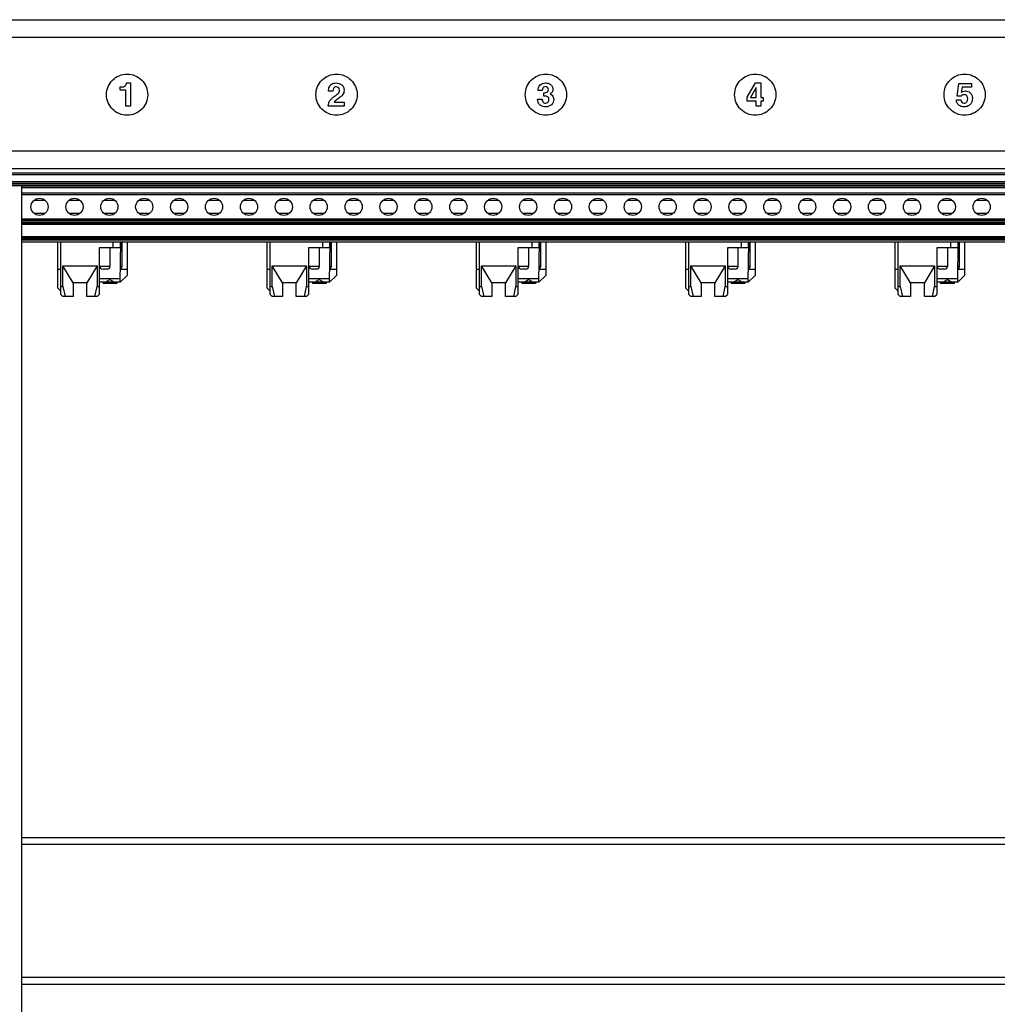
# Model space of a CAD drawing. Header units: inches. Extents: x 0 to 34, y 0 to 22.
# Tile 18 of 88: x 10.1 to 12.9, y 5.7 to 8.5. Entities that reach past the tile are written whole.
import ezdxf

# ---------------------------------------------------------------- set-up
doc = ezdxf.new("R2010")
doc.units = ezdxf.units.IN
doc.header["$LTSCALE"] = 1.87
doc.header["$MEASUREMENT"] = 0
doc.layers.get('0').update_dxf_attribs({"linetype": 'CONTINUOUS'})

msp = doc.modelspace()

# ---------------------------------------------------------------- linework, layer by layer
at = {"color": 7, "linetype": 'CONTINUOUS'}
for p, q in [((8.3819, 8.4799), (17.8426, 8.4799)), ((17.3514, 8.4287), (8.8731, 8.4287)), ((17.3514, 8.1034), (8.8731, 8.1034)), ((17.3514, 8.0522), (8.8731, 8.0522)), ((17.3623, 8.0404), (8.8623, 8.0404)), ((8.8623, 8.0365), (17.3623, 8.0365)), ((17.3623, 8.0148), (8.8623, 8.0148)), ((8.8623, 8.0109), (17.3623, 8.0109)), ((8.9065, 8.0069), (17.318, 8.0069)), ((8.9162, 8.0045), (10.1103, 8.0045)), ((10.1103, 8.0045), (10.1103, 4.596)), ((17.318, 8.0023), (10.1103, 8.0023)), ((10.1103, 7.9991), (17.318, 7.9995)), ((10.1103, 7.999), (17.318, 7.9987)), ((17.318, 7.9823), (10.1103, 7.9823)), ((10.1103, 7.9784), (17.318, 7.9784)), ((10.1469, 7.9626), (10.1776, 7.9626)), ((10.2469, 7.9626), (10.2776, 7.9626)), ((10.3469, 7.9626), (10.3776, 7.9626)), ((10.4469, 7.9626), (10.4776, 7.9626)), ((10.5469, 7.9626), (10.5776, 7.9626)), ((10.6469, 7.9626), (10.6776, 7.9626)), ((10.7469, 7.9626), (10.7776, 7.9626)), ((10.8469, 7.9626), (10.8776, 7.9626)), ((10.9469, 7.9626), (10.9776, 7.9626)), ((11.0469, 7.9626), (11.0776, 7.9626)), ((11.1469, 7.9626), (11.1776, 7.9626)), ((11.2469, 7.9626), (11.2776, 7.9626)), ((11.3469, 7.9626), (11.3776, 7.9626)), ((11.4469, 7.9626), (11.4776, 7.9626)), ((11.5469, 7.9626), (11.5776, 7.9626)), ((11.6469, 7.9626), (11.6776, 7.9626)), ((11.7469, 7.9626), (11.7776, 7.9626)), ((11.8469, 7.9626), (11.8776, 7.9626)), ((11.9469, 7.9626), (11.9776, 7.9626)), ((12.0469, 7.9626), (12.0776, 7.9626)), ((12.1469, 7.9626), (12.1776, 7.9626)), ((12.2469, 7.9626), (12.2776, 7.9626)), ((12.3469, 7.9626), (12.3776, 7.9626)), ((12.4469, 7.9626), (12.4776, 7.9626)), ((12.5469, 7.9626), (12.5776, 7.9626)), ((12.6469, 7.9626), (12.6776, 7.9626)), ((12.7469, 7.9626), (12.7776, 7.9626)), ((12.8469, 7.9626), (12.8776, 7.9626)), ((17.318, 7.9085), (10.1103, 7.9085)), ((10.1103, 7.9074), (17.318, 7.9074)), ((17.318, 7.9046), (10.1103, 7.9046)), ((10.1776, 7.9243), (10.1469, 7.9243)), ((10.2776, 7.9243), (10.2469, 7.9243)), ((10.3776, 7.9243), (10.3469, 7.9243)), ((10.4776, 7.9243), (10.4469, 7.9243)), ((10.5776, 7.9243), (10.5469, 7.9243)), ((10.6776, 7.9243), (10.6469, 7.9243)), ((10.7776, 7.9243), (10.7469, 7.9243)), ((10.8776, 7.9243), (10.8469, 7.9243)), ((10.9776, 7.9243), (10.9469, 7.9243)), ((11.0776, 7.9243), (11.0469, 7.9243)), ((11.1776, 7.9243), (11.1469, 7.9243)), ((11.2776, 7.9243), (11.2469, 7.9243)), ((11.3776, 7.9243), (11.3469, 7.9243)), ((11.4776, 7.9243), (11.4469, 7.9243)), ((11.5776, 7.9243), (11.5469, 7.9243)), ((11.6776, 7.9243), (11.6469, 7.9243)), ((11.7776, 7.9243), (11.7469, 7.9243)), ((11.8776, 7.9243), (11.8469, 7.9243)), ((11.9776, 7.9243), (11.9469, 7.9243)), ((12.0776, 7.9243), (12.0469, 7.9243)), ((12.1776, 7.9243), (12.1469, 7.9243)), ((12.2776, 7.9243), (12.2469, 7.9243)), ((12.3776, 7.9243), (12.3469, 7.9243)), ((12.4776, 7.9243), (12.4469, 7.9243)), ((12.5776, 7.9243), (12.5469, 7.9243)), ((12.6776, 7.9243), (12.6469, 7.9243)), ((12.7776, 7.9243), (12.7469, 7.9243)), ((12.8776, 7.9243), (12.8469, 7.9243)), ((10.1103, 7.9006), (17.318, 7.9006)), ((17.318, 7.8973), (10.1103, 7.8973)), ((10.1103, 7.8945), (17.318, 7.8942)), ((10.1103, 7.8938), (17.318, 7.8941)), ((10.1103, 7.8583), (17.318, 7.8583)), ((17.318, 7.8575), (10.1103, 7.8575)), ((10.1103, 7.8547), (17.318, 7.8547)), ((17.318, 7.8514), (10.1103, 7.8514)), ((17.318, 7.8475), (10.1103, 7.8475)), ((10.1103, 7.8435), (17.318, 7.8435)), ((10.2146, 7.7103), (10.2146, 7.8435)), ((10.2231, 7.692), (10.2231, 7.8435)), ((10.3333, 7.8258), (10.3333, 7.692)), ((10.3934, 7.8258), (10.3333, 7.8258)), ((10.3343, 7.7746), (10.3343, 7.8258)), ((10.3638, 7.8258), (10.3638, 7.7727)), ((10.3737, 7.8258), (10.3737, 7.8435)), ((10.3934, 7.8435), (10.3934, 7.8258)), ((10.3934, 7.7274), (10.3948, 7.8435)), ((10.3987, 7.7727), (10.3987, 7.8435)), ((10.413, 7.8435), (10.413, 7.747)), ((10.8146, 7.7103), (10.8146, 7.8435)), ((10.8231, 7.692), (10.8231, 7.8435)), ((10.9333, 7.8258), (10.9333, 7.692)), ((10.9934, 7.8258), (10.9333, 7.8258)), ((10.9343, 7.7746), (10.9343, 7.8258)), ((10.9638, 7.8258), (10.9638, 7.7727)), ((10.9737, 7.8258), (10.9737, 7.8435)), ((10.9934, 7.8435), (10.9934, 7.8258)), ((10.9934, 7.7274), (10.9948, 7.8435)), ((10.9987, 7.7727), (10.9987, 7.8435)), ((11.013, 7.8435), (11.013, 7.747)), ((11.4146, 7.7103), (11.4146, 7.8435)), ((11.4231, 7.692), (11.4231, 7.8435)), ((11.5333, 7.8258), (11.5333, 7.692)), ((11.5934, 7.8258), (11.5333, 7.8258)), ((11.5343, 7.7746), (11.5343, 7.8258)), ((11.5638, 7.8258), (11.5638, 7.7727)), ((11.5737, 7.8258), (11.5737, 7.8435)), ((11.5934, 7.8435), (11.5934, 7.8258)), ((11.5934, 7.7274), (11.5948, 7.8435)), ((11.5987, 7.7727), (11.5987, 7.8435)), ((11.613, 7.8435), (11.613, 7.747)), ((12.0146, 7.7103), (12.0146, 7.8435)), ((12.0231, 7.692), (12.0231, 7.8435)), ((12.1333, 7.8258), (12.1333, 7.692)), ((12.1934, 7.8258), (12.1333, 7.8258)), ((12.1343, 7.7746), (12.1343, 7.8258)), ((12.1638, 7.8258), (12.1638, 7.7727)), ((12.1737, 7.8258), (12.1737, 7.8435)), ((12.1934, 7.8435), (12.1934, 7.8258)), ((12.1934, 7.7274), (12.1948, 7.8435)), ((12.1987, 7.7727), (12.1987, 7.8435)), ((12.213, 7.8435), (12.213, 7.747)), ((12.6146, 7.7103), (12.6146, 7.8435)), ((12.6231, 7.692), (12.6231, 7.8435)), ((12.7333, 7.8258), (12.7333, 7.692)), ((12.7934, 7.8258), (12.7333, 7.8258)), ((12.7343, 7.7746), (12.7343, 7.8258)), ((12.7638, 7.8258), (12.7638, 7.7727)), ((12.7737, 7.8258), (12.7737, 7.8435)), ((12.7934, 7.8435), (12.7934, 7.8258)), ((12.7934, 7.7274), (12.7948, 7.8435)), ((12.7987, 7.7727), (12.7987, 7.8435)), ((12.813, 7.8435), (12.813, 7.747)), ((10.2146, 7.7648), (10.2231, 7.7648)), ((10.229, 7.7156), (10.229, 7.7746)), ((10.2585, 7.7255), (10.229, 7.7746)), ((10.229, 7.7746), (10.3274, 7.7746)), ((10.3274, 7.7746), (10.2979, 7.7255)), ((10.3274, 7.7746), (10.3274, 7.7156)), ((10.3638, 7.7727), (10.3347, 7.7727)), ((10.356, 7.7648), (10.3441, 7.7648)), ((10.3934, 7.7648), (10.413, 7.7648)), ((10.3987, 7.7727), (10.3939, 7.7727)), ((10.8146, 7.7648), (10.8231, 7.7648)), ((10.829, 7.7156), (10.829, 7.7746)), ((10.8585, 7.7255), (10.829, 7.7746)), ((10.829, 7.7746), (10.9274, 7.7746)), ((10.9274, 7.7746), (10.8979, 7.7255)), ((10.9274, 7.7746), (10.9274, 7.7156)), ((10.9638, 7.7727), (10.9347, 7.7727)), ((10.956, 7.7648), (10.9441, 7.7648)), ((10.9934, 7.7648), (11.013, 7.7648)), ((10.9987, 7.7727), (10.9939, 7.7727)), ((11.4146, 7.7648), (11.4231, 7.7648)), ((11.429, 7.7156), (11.429, 7.7746)), ((11.4585, 7.7255), (11.429, 7.7746)), ((11.429, 7.7746), (11.5274, 7.7746)), ((11.5274, 7.7746), (11.4979, 7.7255)), ((11.5274, 7.7746), (11.5274, 7.7156)), ((11.5638, 7.7727), (11.5347, 7.7727)), ((11.556, 7.7648), (11.5441, 7.7648)), ((11.5934, 7.7648), (11.613, 7.7648)), ((11.5987, 7.7727), (11.5939, 7.7727)), ((12.0146, 7.7648), (12.0231, 7.7648)), ((12.029, 7.7156), (12.029, 7.7746)), ((12.0585, 7.7255), (12.029, 7.7746)), ((12.029, 7.7746), (12.1274, 7.7746)), ((12.1274, 7.7746), (12.0979, 7.7255)), ((12.1274, 7.7746), (12.1274, 7.7156)), ((12.1638, 7.7727), (12.1347, 7.7727)), ((12.156, 7.7648), (12.1441, 7.7648)), ((12.1934, 7.7648), (12.213, 7.7648)), ((12.1987, 7.7727), (12.1939, 7.7727)), ((12.6146, 7.7648), (12.6231, 7.7648)), ((12.629, 7.7156), (12.629, 7.7746)), ((12.6585, 7.7255), (12.629, 7.7746)), ((12.629, 7.7746), (12.7274, 7.7746)), ((12.7274, 7.7746), (12.6979, 7.7255)), ((12.7274, 7.7746), (12.7274, 7.7156)), ((12.7638, 7.7727), (12.7347, 7.7727)), ((12.756, 7.7648), (12.7441, 7.7648)), ((12.7934, 7.7648), (12.813, 7.7648)), ((12.7987, 7.7727), (12.7939, 7.7727)), ((10.3935, 7.7372), (10.3333, 7.7372)), ((10.3506, 7.7274), (10.3638, 7.7352)), ((10.3638, 7.7352), (10.377, 7.7274)), ((10.413, 7.747), (10.3934, 7.7274)), ((10.9935, 7.7372), (10.9333, 7.7372)), ((10.9506, 7.7274), (10.9638, 7.7352)), ((10.9638, 7.7352), (10.977, 7.7274)), ((11.013, 7.747), (10.9934, 7.7274)), ((11.5935, 7.7372), (11.5333, 7.7372)), ((11.5506, 7.7274), (11.5638, 7.7352)), ((11.5638, 7.7352), (11.577, 7.7274)), ((11.613, 7.747), (11.5934, 7.7274)), ((12.1935, 7.7372), (12.1333, 7.7372)), ((12.1506, 7.7274), (12.1638, 7.7352)), ((12.1638, 7.7352), (12.177, 7.7274)), ((12.213, 7.747), (12.1934, 7.7274)), ((12.7935, 7.7372), (12.7333, 7.7372)), ((12.7506, 7.7274), (12.7638, 7.7352)), ((12.7638, 7.7352), (12.777, 7.7274)), ((12.813, 7.747), (12.7934, 7.7274)), ((10.2146, 7.7103), (10.2231, 7.7018)), ((10.2231, 7.7156), (10.229, 7.7156)), ((10.229, 7.7156), (10.2353, 7.6861)), ((10.2585, 7.7254), (10.2585, 7.6861)), ((10.2979, 7.7254), (10.2585, 7.7254)), ((10.2979, 7.6861), (10.2979, 7.7254)), ((10.3211, 7.6861), (10.3274, 7.7156)), ((10.3274, 7.7156), (10.3333, 7.7156)), ((10.3934, 7.7274), (10.3333, 7.7274)), ((10.3441, 7.7274), (10.3441, 7.7235)), ((10.3835, 7.7235), (10.3441, 7.7235)), ((10.3638, 7.7274), (10.3638, 7.7235)), ((10.3835, 7.7274), (10.3835, 7.7235)), ((10.8146, 7.7103), (10.8231, 7.7018)), ((10.8231, 7.7156), (10.829, 7.7156)), ((10.829, 7.7156), (10.8353, 7.6861)), ((10.8585, 7.7254), (10.8585, 7.6861)), ((10.8979, 7.7254), (10.8585, 7.7254)), ((10.8979, 7.6861), (10.8979, 7.7254)), ((10.9211, 7.6861), (10.9274, 7.7156)), ((10.9274, 7.7156), (10.9333, 7.7156)), ((10.9934, 7.7274), (10.9333, 7.7274)), ((10.9441, 7.7274), (10.9441, 7.7235)), ((10.9835, 7.7235), (10.9441, 7.7235)), ((10.9638, 7.7274), (10.9638, 7.7235)), ((10.9835, 7.7274), (10.9835, 7.7235)), ((11.4146, 7.7103), (11.4231, 7.7018)), ((11.4231, 7.7156), (11.429, 7.7156)), ((11.429, 7.7156), (11.4353, 7.6861)), ((11.4585, 7.7254), (11.4585, 7.6861)), ((11.4979, 7.7254), (11.4585, 7.7254)), ((11.4979, 7.6861), (11.4979, 7.7254)), ((11.5211, 7.6861), (11.5274, 7.7156)), ((11.5274, 7.7156), (11.5333, 7.7156)), ((11.5934, 7.7274), (11.5333, 7.7274)), ((11.5441, 7.7274), (11.5441, 7.7235)), ((11.5835, 7.7235), (11.5441, 7.7235)), ((11.5638, 7.7274), (11.5638, 7.7235)), ((11.5835, 7.7274), (11.5835, 7.7235)), ((12.0146, 7.7103), (12.0231, 7.7018)), ((12.0231, 7.7156), (12.029, 7.7156)), ((12.029, 7.7156), (12.0353, 7.6861)), ((12.0585, 7.7254), (12.0585, 7.6861)), ((12.0979, 7.7254), (12.0585, 7.7254)), ((12.0979, 7.6861), (12.0979, 7.7254)), ((12.1211, 7.6861), (12.1274, 7.7156)), ((12.1274, 7.7156), (12.1333, 7.7156)), ((12.1934, 7.7274), (12.1333, 7.7274)), ((12.1441, 7.7274), (12.1441, 7.7235)), ((12.1835, 7.7235), (12.1441, 7.7235)), ((12.1638, 7.7274), (12.1638, 7.7235)), ((12.1835, 7.7274), (12.1835, 7.7235)), ((12.6146, 7.7103), (12.6231, 7.7018)), ((12.6231, 7.7156), (12.629, 7.7156)), ((12.629, 7.7156), (12.6353, 7.6861)), ((12.6585, 7.7254), (12.6585, 7.6861)), ((12.6979, 7.7254), (12.6585, 7.7254)), ((12.6979, 7.6861), (12.6979, 7.7254)), ((12.7211, 7.6861), (12.7274, 7.7156)), ((12.7274, 7.7156), (12.7333, 7.7156)), ((12.7934, 7.7274), (12.7333, 7.7274)), ((12.7441, 7.7274), (12.7441, 7.7235)), ((12.7835, 7.7235), (12.7441, 7.7235)), ((12.7638, 7.7274), (12.7638, 7.7235)), ((12.7835, 7.7274), (12.7835, 7.7235)), ((10.229, 7.6861), (10.2231, 7.692)), ((10.2585, 7.6861), (10.229, 7.6861)), ((10.3274, 7.6861), (10.2979, 7.6861)), ((10.3274, 7.6861), (10.3333, 7.692)), ((10.829, 7.6861), (10.8231, 7.692)), ((10.8585, 7.6861), (10.829, 7.6861)), ((10.9274, 7.6861), (10.8979, 7.6861)), ((10.9274, 7.6861), (10.9333, 7.692)), ((11.429, 7.6861), (11.4231, 7.692)), ((11.4585, 7.6861), (11.429, 7.6861)), ((11.5274, 7.6861), (11.4979, 7.6861)), ((11.5274, 7.6861), (11.5333, 7.692)), ((12.029, 7.6861), (12.0231, 7.692)), ((12.0585, 7.6861), (12.029, 7.6861)), ((12.1274, 7.6861), (12.0979, 7.6861)), ((12.1274, 7.6861), (12.1333, 7.692)), ((12.629, 7.6861), (12.6231, 7.692)), ((12.6585, 7.6861), (12.629, 7.6861)), ((12.7274, 7.6861), (12.6979, 7.6861)), ((12.7274, 7.6861), (12.7333, 7.692)), ((17.313, 6.1353), (10.1103, 6.1353)), ((17.313, 6.1156), (10.1103, 6.1156)), ((17.313, 5.7347), (10.1103, 5.7347)), ((17.313, 5.715), (10.1103, 5.715))]:
    msp.add_line(p, q, dxfattribs=at)
at = {"color": 40, "linetype": 'CONTINUOUS'}
for p, q in [((10.4118, 8.2985), (10.4226, 8.2985)), ((10.4226, 8.2985), (10.4226, 8.2319)), ((12.1897, 8.258), (12.2141, 8.2985)), ((12.2141, 8.2985), (12.229, 8.2985)), ((12.229, 8.2985), (12.229, 8.2569)), ((12.7918, 8.2608), (12.7964, 8.2974)), ((12.7964, 8.2974), (12.8329, 8.2974)), ((12.8329, 8.2974), (12.8329, 8.2863)), ((10.3936, 8.2778), (10.3936, 8.287)), ((10.3936, 8.287), (10.3955, 8.287)), ((10.4095, 8.2778), (10.3936, 8.2778)), ((10.4095, 8.2319), (10.4095, 8.2778)), ((11.0031, 8.275), (10.9904, 8.275)), ((11.603, 8.2771), (11.5908, 8.2771)), ((11.6072, 8.2611), (11.6072, 8.2705)), ((11.6072, 8.2705), (11.6092, 8.2705)), ((12.216, 8.2855), (12.1993, 8.2569)), ((12.2159, 8.2569), (12.2162, 8.2855)), ((12.2162, 8.2855), (12.216, 8.2855)), ((12.8058, 8.2863), (12.8035, 8.2719)), ((12.8329, 8.2863), (12.8058, 8.2863)), ((11.0062, 8.2436), (11.0351, 8.2436)), ((11.0351, 8.2436), (11.0351, 8.2319)), ((11.5897, 8.2524), (11.6026, 8.2524)), ((11.6026, 8.2524), (11.6025, 8.2523)), ((11.6255, 8.2673), (11.6255, 8.2671)), ((12.1897, 8.2467), (12.1897, 8.258)), ((12.2159, 8.2467), (12.1897, 8.2467)), ((12.1993, 8.2569), (12.2159, 8.2569)), ((12.2159, 8.2319), (12.2159, 8.2467)), ((12.229, 8.2569), (12.2364, 8.2569)), ((12.229, 8.2467), (12.229, 8.2319)), ((12.2364, 8.2467), (12.229, 8.2467)), ((12.2364, 8.2569), (12.2364, 8.2467)), ((12.7897, 8.2498), (12.8028, 8.2498)), ((12.8035, 8.2603), (12.7918, 8.2608)), ((10.4226, 8.2319), (10.4095, 8.2319)), ((11.0351, 8.2319), (10.9896, 8.2319)), ((12.229, 8.2319), (12.2159, 8.2319))]:
    msp.add_line(p, q, dxfattribs=at)
at = {"color": 7, "linetype": 'CONTINUOUS'}
for centre in [(10.1623, 7.9434), (10.2623, 7.9434), (10.3623, 7.9434), (10.4623, 7.9434), (10.5623, 7.9434), (10.6623, 7.9434), (10.7623, 7.9434), (10.8623, 7.9434), (10.9623, 7.9434), (11.0623, 7.9434), (11.1623, 7.9434), (11.2623, 7.9434), (11.3623, 7.9434), (11.4623, 7.9434), (11.5623, 7.9434), (11.6623, 7.9434), (11.7623, 7.9434), (11.8623, 7.9434), (11.9623, 7.9434), (12.0623, 7.9434), (12.1623, 7.9434), (12.2623, 7.9434), (12.3623, 7.9434), (12.4623, 7.9434), (12.5623, 7.9434), (12.6623, 7.9434), (12.7623, 7.9434), (12.8623, 7.9434)]:
    msp.add_circle(centre, 0.0246, dxfattribs=at)
for centre, radius, start, end in [((10.3441, 7.7746), 0.00984, 180, 270), ((10.356, 7.7727), 0.00787, 270, 360), ((10.9441, 7.7746), 0.00984, 180, 270), ((10.956, 7.7727), 0.00787, 270, 360), ((11.5441, 7.7746), 0.00984, 180, 270), ((11.556, 7.7727), 0.00787, 270, 360), ((12.1441, 7.7746), 0.00984, 180, 270), ((12.156, 7.7727), 0.00787, 270, 360), ((12.7441, 7.7746), 0.00984, 180, 270), ((12.756, 7.7727), 0.00787, 270, 360)]:
    msp.add_arc(centre, radius, start, end, dxfattribs=at)
for centre in [(10.3908, 7.7727), (10.9908, 7.7727), (11.5908, 7.7727), (12.1908, 7.7727), (12.7908, 7.7727)]:
    msp.add_ellipse(centre, major_axis=(0, 0.00787), ratio=1, start_param=-2.744393, end_param=-1.570796, dxfattribs=at)
at = {"color": 40, "linetype": 'CONTINUOUS'}
for points, knots in [([(10.3542, 8.2649), (10.3542, 8.2727), (10.3573, 8.2883), (10.3705, 8.3077), (10.3899, 8.3209), (10.4054, 8.324), (10.4132, 8.324)], [0, 0, 0, 0, 0.254402, 0.500001, 0.745601, 1, 1, 1, 1]), ([(10.3955, 8.287), (10.4, 8.287), (10.4083, 8.2883), (10.4117, 8.2957), (10.4118, 8.2985)], [0, 0, 0, 0, 0.614302, 1, 1, 1, 1]), ([(10.4132, 8.324), (10.4211, 8.324), (10.4366, 8.3209), (10.456, 8.3077), (10.4692, 8.2883), (10.4723, 8.2727), (10.4723, 8.2649)], [0, 0, 0, 0, 0.254402, 0.500001, 0.7456, 1, 1, 1, 1]), ([(10.9542, 8.2649), (10.9542, 8.2727), (10.9573, 8.2883), (10.9705, 8.3077), (10.9899, 8.3209), (11.0054, 8.324), (11.0132, 8.324)], [0, 0, 0, 0, 0.254401, 0.499999, 0.745598, 1, 1, 1, 1]), ([(10.9904, 8.275), (10.9904, 8.2793), (10.9914, 8.2871), (10.9995, 8.2967), (11.0076, 8.2985), (11.0121, 8.2985)], [0, 0, 0, 0, 0.363105, 0.622499, 1, 1, 1, 1]), ([(11.0121, 8.2985), (11.0178, 8.2985), (11.0269, 8.296), (11.034, 8.2865), (11.035, 8.2806), (11.035, 8.2775)], [0, 0, 0, 0, 0.496573, 0.734404, 1, 1, 1, 1]), ([(11.0132, 8.324), (11.0211, 8.324), (11.0366, 8.3209), (11.056, 8.3077), (11.0692, 8.2883), (11.0723, 8.2727), (11.0723, 8.2649)], [0, 0, 0, 0, 0.254402, 0.500001, 0.745599, 1, 1, 1, 1]), ([(11.5542, 8.2649), (11.5542, 8.2727), (11.5573, 8.2883), (11.5705, 8.3077), (11.5899, 8.3209), (11.6054, 8.324), (11.6132, 8.324)], [0, 0, 0, 0, 0.254402, 0.500001, 0.745601, 1, 1, 1, 1]), ([(11.5908, 8.2771), (11.5908, 8.2826), (11.5942, 8.2951), (11.607, 8.2985), (11.6129, 8.2985)], [0, 0, 0, 0, 0.47924, 1, 1, 1, 1]), ([(11.6129, 8.2985), (11.6176, 8.2985), (11.6253, 8.2967), (11.6325, 8.2887), (11.6335, 8.283), (11.6335, 8.28)], [0, 0, 0, 0, 0.460785, 0.706922, 1, 1, 1, 1]), ([(11.6132, 8.324), (11.6211, 8.324), (11.6366, 8.3209), (11.656, 8.3077), (11.6692, 8.2883), (11.6723, 8.2727), (11.6723, 8.2649)], [0, 0, 0, 0, 0.254402, 0.500001, 0.7456, 1, 1, 1, 1]), ([(12.1541, 8.2649), (12.1541, 8.2727), (12.1572, 8.2883), (12.1704, 8.3077), (12.1898, 8.3209), (12.2054, 8.324), (12.2132, 8.324)], [0, 0, 0, 0, 0.254401, 0.499999, 0.745598, 1, 1, 1, 1]), ([(12.2132, 8.324), (12.221, 8.324), (12.2365, 8.3209), (12.256, 8.3077), (12.2691, 8.2883), (12.2722, 8.2727), (12.2722, 8.2649)], [0, 0, 0, 0, 0.254402, 0.500001, 0.745599, 1, 1, 1, 1]), ([(12.7542, 8.2649), (12.7542, 8.2727), (12.7573, 8.2883), (12.7705, 8.3077), (12.7899, 8.3209), (12.8054, 8.324), (12.8132, 8.324)], [0, 0, 0, 0, 0.2544, 0.499999, 0.745598, 1, 1, 1, 1]), ([(12.8132, 8.324), (12.8211, 8.324), (12.8366, 8.3209), (12.856, 8.3077), (12.8692, 8.2883), (12.8723, 8.2727), (12.8723, 8.2649)], [0, 0, 0, 0, 0.254402, 0.500001, 0.745599, 1, 1, 1, 1]), ([(11.0127, 8.2875), (11.0109, 8.2875), (11.0074, 8.2869), (11.0033, 8.2821), (11.0032, 8.2777), (11.0031, 8.275)], [0, 0, 0, 0, 0.307205, 0.543482, 1, 1, 1, 1]), ([(11.0051, 8.2584), (11.0077, 8.2603), (11.0121, 8.2635), (11.0178, 8.268), (11.0213, 8.2728), (11.0219, 8.2763), (11.0219, 8.278)], [0, 0, 0, 0, 0.356381, 0.614631, 0.810414, 1, 1, 1, 1]), ([(11.0219, 8.278), (11.0219, 8.2802), (11.0204, 8.2853), (11.0152, 8.2875), (11.0127, 8.2875)], [0, 0, 0, 0, 0.469445, 1, 1, 1, 1]), ([(11.035, 8.2775), (11.035, 8.2728), (11.0319, 8.2636), (11.0246, 8.2582), (11.0211, 8.2558)], [0, 0, 0, 0, 0.532986, 1, 1, 1, 1]), ([(11.612, 8.288), (11.6102, 8.288), (11.6068, 8.2874), (11.6034, 8.2829), (11.603, 8.2793), (11.603, 8.2771)], [0, 0, 0, 0, 0.337187, 0.597887, 1, 1, 1, 1]), ([(11.6092, 8.2705), (11.6116, 8.2705), (11.6156, 8.2707), (11.6199, 8.2745), (11.6204, 8.2778), (11.6204, 8.2795)], [0, 0, 0, 0, 0.439317, 0.682254, 1, 1, 1, 1]), ([(11.6204, 8.2795), (11.6204, 8.2813), (11.6196, 8.2843), (11.6163, 8.2875), (11.6135, 8.288), (11.612, 8.288)], [0, 0, 0, 0, 0.404615, 0.664732, 1, 1, 1, 1]), ([(11.6335, 8.28), (11.6335, 8.2771), (11.6319, 8.2717), (11.6277, 8.2682), (11.6255, 8.2673)], [0, 0, 0, 0, 0.552636, 1, 1, 1, 1]), ([(12.8035, 8.2719), (12.8049, 8.2729), (12.8085, 8.2751), (12.8129, 8.2755), (12.8154, 8.2755)], [0, 0, 0, 0, 0.401748, 1, 1, 1, 1]), ([(12.8154, 8.2755), (12.8202, 8.2755), (12.8281, 8.2727), (12.8346, 8.2636), (12.8356, 8.2574), (12.8356, 8.2541)], [0, 0, 0, 0, 0.440106, 0.693208, 1, 1, 1, 1]), ([(10.4132, 8.2059), (10.4054, 8.2059), (10.3899, 8.209), (10.3705, 8.2221), (10.3573, 8.2416), (10.3542, 8.2571), (10.3542, 8.2649)], [0, 0, 0, 0, 0.254399, 0.499997, 0.745597, 1, 1, 1, 1]), ([(10.4723, 8.2649), (10.4723, 8.2571), (10.4692, 8.2416), (10.456, 8.2221), (10.4366, 8.209), (10.4211, 8.2059), (10.4132, 8.2059)], [0, 0, 0, 0, 0.254401, 0.5, 0.745599, 1, 1, 1, 1]), ([(11.0132, 8.2059), (11.0054, 8.2059), (10.9899, 8.209), (10.9705, 8.2221), (10.9573, 8.2416), (10.9542, 8.2571), (10.9542, 8.2649)], [0, 0, 0, 0, 0.254401, 0.499999, 0.745598, 1, 1, 1, 1]), ([(10.9896, 8.2319), (10.9899, 8.2361), (10.9913, 8.247), (10.9999, 8.2546), (11.0051, 8.2584)], [0, 0, 0, 0, 0.392638, 1, 1, 1, 1]), ([(11.0211, 8.2558), (11.0177, 8.2534), (11.0125, 8.2499), (11.0072, 8.2456), (11.0062, 8.2436)], [0, 0, 0, 0, 0.646454, 1, 1, 1, 1]), ([(11.0723, 8.2649), (11.0723, 8.2571), (11.0692, 8.2416), (11.056, 8.2221), (11.0366, 8.209), (11.0211, 8.2059), (11.0132, 8.2059)], [0, 0, 0, 0, 0.254402, 0.500001, 0.745599, 1, 1, 1, 1]), ([(11.6132, 8.2059), (11.6054, 8.2059), (11.5899, 8.209), (11.5705, 8.2221), (11.5573, 8.2416), (11.5542, 8.2571), (11.5542, 8.2649)], [0, 0, 0, 0, 0.254399, 0.499997, 0.745597, 1, 1, 1, 1]), ([(11.6129, 8.2302), (11.6081, 8.2302), (11.5998, 8.2315), (11.5909, 8.2405), (11.5897, 8.2482), (11.5897, 8.2524)], [0, 0, 0, 0, 0.395872, 0.652942, 1, 1, 1, 1]), ([(11.6025, 8.2523), (11.6025, 8.2498), (11.6031, 8.2458), (11.607, 8.2413), (11.6104, 8.2407), (11.6122, 8.2407)], [0, 0, 0, 0, 0.429535, 0.682822, 1, 1, 1, 1]), ([(11.6221, 8.2516), (11.6221, 8.2535), (11.6213, 8.2571), (11.6169, 8.2602), (11.6121, 8.261), (11.6088, 8.2611), (11.6072, 8.2611)], [0, 0, 0, 0, 0.275212, 0.507458, 0.755322, 1, 1, 1, 1]), ([(11.6122, 8.2407), (11.6147, 8.2407), (11.6205, 8.2427), (11.6221, 8.2487), (11.6221, 8.2516)], [0, 0, 0, 0, 0.457655, 1, 1, 1, 1]), ([(11.6356, 8.2516), (11.6356, 8.2461), (11.631, 8.2339), (11.6187, 8.2302), (11.6129, 8.2302)], [0, 0, 0, 0, 0.488911, 1, 1, 1, 1]), ([(11.6723, 8.2649), (11.6723, 8.2571), (11.6692, 8.2416), (11.656, 8.2221), (11.6366, 8.209), (11.6211, 8.2059), (11.6132, 8.2059)], [0, 0, 0, 0, 0.254401, 0.5, 0.745599, 1, 1, 1, 1]), ([(11.6255, 8.2671), (11.6278, 8.2665), (11.6335, 8.2627), (11.6356, 8.2558), (11.6356, 8.2516)], [0, 0, 0, 0, 0.359048, 1, 1, 1, 1]), ([(12.2132, 8.2059), (12.2054, 8.2059), (12.1898, 8.209), (12.1704, 8.2221), (12.1572, 8.2416), (12.1541, 8.2571), (12.1541, 8.2649)], [0, 0, 0, 0, 0.254401, 0.499999, 0.745598, 1, 1, 1, 1]), ([(12.2722, 8.2649), (12.2722, 8.2571), (12.2691, 8.2416), (12.256, 8.2221), (12.2365, 8.209), (12.221, 8.2059), (12.2132, 8.2059)], [0, 0, 0, 0, 0.254402, 0.500001, 0.745599, 1, 1, 1, 1]), ([(12.8132, 8.2059), (12.8054, 8.2059), (12.7899, 8.209), (12.7705, 8.2221), (12.7573, 8.2416), (12.7542, 8.2571), (12.7542, 8.2649)], [0, 0, 0, 0, 0.254401, 0.5, 0.745599, 1, 1, 1, 1]), ([(12.8114, 8.2302), (12.8063, 8.2302), (12.7981, 8.2325), (12.7912, 8.2411), (12.7899, 8.2468), (12.7897, 8.2498)], [0, 0, 0, 0, 0.474831, 0.720075, 1, 1, 1, 1]), ([(12.8028, 8.2498), (12.8031, 8.2474), (12.8046, 8.2423), (12.8098, 8.2407), (12.8121, 8.2407)], [0, 0, 0, 0, 0.501386, 1, 1, 1, 1]), ([(12.8123, 8.265), (12.8109, 8.265), (12.8074, 8.2647), (12.8045, 8.2621), (12.8035, 8.2603)], [0, 0, 0, 0, 0.40003, 1, 1, 1, 1]), ([(12.8356, 8.2541), (12.8356, 8.2487), (12.8332, 8.2397), (12.823, 8.2313), (12.8155, 8.2302), (12.8114, 8.2302)], [0, 0, 0, 0, 0.423699, 0.676075, 1, 1, 1, 1]), ([(12.8121, 8.2407), (12.8136, 8.2407), (12.8164, 8.2412), (12.821, 8.2452), (12.8221, 8.25), (12.8221, 8.2531)], [0, 0, 0, 0, 0.243896, 0.474498, 1, 1, 1, 1]), ([(12.8221, 8.2531), (12.8221, 8.256), (12.8211, 8.2604), (12.8168, 8.2645), (12.8138, 8.265), (12.8123, 8.265)], [0, 0, 0, 0, 0.49568, 0.733069, 1, 1, 1, 1]), ([(12.8723, 8.2649), (12.8723, 8.2571), (12.8692, 8.2416), (12.856, 8.2221), (12.8366, 8.209), (12.8211, 8.2059), (12.8132, 8.2059)], [0, 0, 0, 0, 0.254402, 0.500001, 0.745599, 1, 1, 1, 1])]:
    msp.add_open_spline(points, degree=3, knots=knots, dxfattribs=at)

doc.saveas('drawing.dxf')
